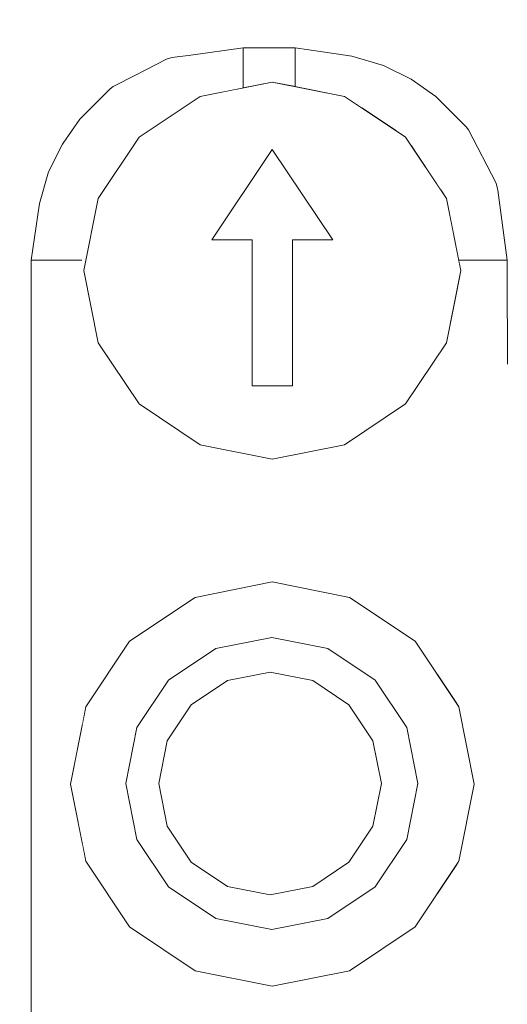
# Model space of a CAD drawing. Header units: millimetres. Extents: x -12989 to 402831, y -50461 to 30884.
# Tile 148 of 175: x 397613 to 397649, y -44515 to -44441. Entities that reach past the tile are written whole.
import ezdxf

# ---------------------------------------------------------------- set-up
doc = ezdxf.new("R2010")
doc.units = ezdxf.units.MM
doc.header["$MEASUREMENT"] = 0
doc.linetypes.add('Wipeout_Contour', pattern=[1000, 0, -1000])
doc.layers.add('Nowe_A__SCIANY', color=7, linetype='Continuous')
doc.layers.add('Nowe_Drzwi Archicad', color=7, linetype='Continuous')
doc.layers.add('Nowe_Drzwi Archicad_Nr_pióra__101', color=252, linetype='Continuous', lineweight=5)

# ---------------------------------------------------------------- blocks, each defined once
blk = doc.blocks.new('ElemPrzekroju_2_1', base_point=(362576.748, -45960.592))
at = {"color": 254, "linetype": 'Wipeout_Contour', "lineweight": 0, "ltscale": 6403119.200144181}
blk.add_wipeout([(397508.589, -44640.592), (397554.589, -44640.592), (397554.589, -44377.507), (397555.045, -44376.391), (397555.107, -44376.257), (397555.443, -44375.446), (397555.568, -44375.394), (397556.527, -44374.814), (397557.504, -44374.592), (397705.674, -44374.592), (397707.735, -44375.446), (397708.589, -44377.507), (397708.589, -44640.592), (398685.088, -44640.592), (398685.088, -43680.592), (397508.589, -43680.592)], dxfattribs=at).dxf.layer = 'Nowe_A__SCIANY'
blk = doc.blocks.new('ElemPrzekroju_6_1', base_point=(362576.748, -45960.592))
at = {"color": 254, "linetype": 'Wipeout_Contour', "lineweight": 0, "ltscale": 2000613.169514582}
blk.add_wipeout([(397644.023, -44453.686), (397644.132, -44454.182), (397644.524, -44454.767), (397645.433, -44459.342), (397647.378, -44459.342)], dxfattribs=at).dxf.layer = 'Nowe_Drzwi Archicad'
at = {"color": 254, "linetype": 'Wipeout_Contour', "lineweight": 0, "ltscale": 24807541.89239613}
blk.add_wipeout([(397573.796, -44545.029), (397573.796, -44757.677), (397699.382, -44757.677), (397699.382, -44486.158), (397699.293, -44485.96), (397698.912, -44484.032), (397698.781, -44483.829), (397697.657, -44482.944), (397697.483, -44482.821), (397695.674, -44482.449), (397694.268, -44482.486), (397686.552, -44482.485), (397685.466, -44482.617), (397680.622, -44483.245), (397674.885, -44484.985), (397669.597, -44487.812), (397664.962, -44491.615), (397661.158, -44496.25), (397658.332, -44501.538), (397656.591, -44507.276), (397655.963, -44512.12), (397655.832, -44513.205), (397655.832, -44563.722), (397655.821, -44564.079), (397655.823, -44565.596), (397655.287, -44567.362), (397654.417, -44568.99), (397653.246, -44570.417), (397651.82, -44571.587), (397650.192, -44572.457), (397648.426, -44572.993), (397646.909, -44572.992), (397646.552, -44573.002), (397616.626, -44573.002), (397616.27, -44572.992), (397614.753, -44572.993), (397612.986, -44572.457), (397611.359, -44571.587), (397609.932, -44570.417), (397608.761, -44568.99), (397607.891, -44567.362), (397607.356, -44565.596), (397607.357, -44564.079), (397607.347, -44563.722), (397607.347, -44552.077), (397607.286, -44551.713), (397606.971, -44550.049), (397606.369, -44548.063), (397605.391, -44546.233), (397604.074, -44544.629), (397602.47, -44543.313), (397600.64, -44542.335), (397598.654, -44541.732), (397596.991, -44541.418), (397596.626, -44541.357), (397580.456, -44541.358), (397577.504, -44541.321), (397577.306, -44541.41), (397575.378, -44541.791), (397575.175, -44541.922), (397574.291, -44543.047), (397574.168, -44543.22)], dxfattribs=at).dxf.layer = 'Nowe_Drzwi Archicad'
at = {"color": 254, "linetype": 'Wipeout_Contour', "lineweight": 0, "ltscale": 1600489.248799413}
blk.add_wipeout([(397646.066, -44449.682), (397643.429, -44452.04), (397643.613, -44452.397), (397648.171, -44453.805)], dxfattribs=at).dxf.layer = 'Nowe_Drzwi Archicad'
at = {"color": 254, "linetype": 'Wipeout_Contour', "lineweight": 0, "ltscale": 4401539.830787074}
blk.add_wipeout([(397653.674, -44513.099), (397654.293, -44506.819), (397646.446, -44570.845), (397647.969, -44570.695), (397649.295, -44570.292), (397650.518, -44569.639), (397651.589, -44568.759), (397652.468, -44567.688), (397653.122, -44566.465), (397653.524, -44565.139), (397653.674, -44563.616)], dxfattribs=at).dxf.layer = 'Nowe_Drzwi Archicad'
at = {"color": 254, "linetype": 'Wipeout_Contour', "lineweight": 0, "ltscale": 13603932.43598846}
blk.add_wipeout([(397656.167, -44500.641), (397649.054, -44507.589), (397649.054, -44534.788), (397648.43, -44539.016), (397647.76, -44541.344), (397646.744, -44543.377), (397645.44, -44545.253), (397643.217, -44547.476), (397642.959, -44547.681), (397639.011, -44549.709), (397638.564, -44549.836), (397633.291, -44550.55), (397629.426, -44550.55), (397625.198, -44549.926), (397622.87, -44549.256), (397620.837, -44548.241), (397618.961, -44546.937), (397616.738, -44544.714), (397616.533, -44544.456), (397614.788, -44541.058), (397608.534, -44547.167), (397609.27, -44549.592), (397609.504, -44551.971), (397609.504, -44563.616), (397609.654, -44565.139), (397610.057, -44566.465), (397610.71, -44567.688), (397611.589, -44568.759), (397612.661, -44569.639), (397613.883, -44570.292), (397615.21, -44570.695), (397616.732, -44570.845), (397646.446, -44570.845), (397654.293, -44506.819)], dxfattribs=at).dxf.layer = 'Nowe_Drzwi Archicad'
at = {"color": 254, "linetype": 'Wipeout_Contour', "lineweight": 0, "ltscale": 2400779.046111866}
blk.add_wipeout([(397647.378, -44534.788), (397649.054, -44534.788), (397649.054, -44507.589), (397649.047, -44467.072), (397649.046, -44459.342), (397647.378, -44459.342)], dxfattribs=at).dxf.layer = 'Nowe_Drzwi Archicad'
at = {"color": 254, "linetype": 'Wipeout_Contour', "lineweight": 0, "ltscale": 6401816.496706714}
blk.add_wipeout([(397623.778, -44495.038), (397623.148, -44498.204), (397623.778, -44501.37), (397625.572, -44504.054), (397628.256, -44505.848), (397631.422, -44506.477), (397634.588, -44505.848), (397637.272, -44504.054), (397639.065, -44501.37), (397639.695, -44498.204), (397639.065, -44495.038), (397637.272, -44492.354), (397634.588, -44490.561), (397631.422, -44489.931), (397628.256, -44490.561), (397625.572, -44492.354)], dxfattribs=at).dxf.layer = 'Nowe_Drzwi Archicad'
at = {"layer": 'Nowe_Drzwi Archicad_Nr_pióra__101', "color": 252, "linetype": 'Continuous', "lineweight": 5}
for p, q in [((397623.148, -44498.204), (397623.778, -44495.038)), ((397639.065, -44495.038), (397639.695, -44498.204)), ((397623.778, -44501.37), (397623.148, -44498.204)), ((397639.695, -44498.204), (397639.065, -44501.37))]:
    blk.add_line(p, q, dxfattribs=at)
at = {"color": 254, "linetype": 'Wipeout_Contour', "lineweight": 0, "ltscale": 5201663.653802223}
blk.add_wipeout([(397645.447, -44503.983), (397645.272, -44504.245), (397645.272, -44530.359), (397645.447, -44530.62), (397646.276, -44534.788), (397647.378, -44534.788), (397647.378, -44459.342), (397645.433, -44459.342), (397645.589, -44460.125), (397645.272, -44461.717), (397645.272, -44492.241), (397645.447, -44492.502), (397646.589, -44498.243)], dxfattribs=at).dxf.layer = 'Nowe_Drzwi Archicad'
at = {"color": 254, "linetype": 'Wipeout_Contour', "lineweight": 0, "ltscale": 1600491.985764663}
blk.add_wipeout([(397648.171, -44453.805), (397643.613, -44452.397), (397644.023, -44453.686), (397647.378, -44459.342)], dxfattribs=at).dxf.layer = 'Nowe_Drzwi Archicad'
at = {"color": 254, "linetype": 'Wipeout_Contour', "lineweight": 0, "ltscale": 1200376.171059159}
blk.add_wipeout([(397648.209, -44453.635), (397648.171, -44453.805), (397648.327, -44454.049)], dxfattribs=at).dxf.layer = 'Nowe_Drzwi Archicad'
at = {"color": 254, "linetype": 'Wipeout_Contour', "lineweight": 0, "ltscale": 1600502.418874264}
blk.add_wipeout([(397647.378, -44459.342), (397649.046, -44459.342), (397648.327, -44454.049), (397648.171, -44453.805)], dxfattribs=at).dxf.layer = 'Nowe_Drzwi Archicad'
at = {"color": 254, "linetype": 'Wipeout_Contour', "lineweight": 0, "ltscale": 1600495.954096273}
blk.add_wipeout([(397648.209, -44453.635), (397646.173, -44449.674), (397646.066, -44449.682), (397648.171, -44453.805)], dxfattribs=at).dxf.layer = 'Nowe_Drzwi Archicad'
at = {"color": 254, "linetype": 'Wipeout_Contour', "lineweight": 0, "ltscale": 2000693.810151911}
blk.add_wipeout([(397680.165, -44480.946), (397648.341, -44454.152), (397649.046, -44459.342), (397649.046, -44460.308), (397673.988, -44482.82)], dxfattribs=at).dxf.layer = 'Nowe_Drzwi Archicad'
at = {"color": 254, "linetype": 'Wipeout_Contour', "lineweight": 0, "ltscale": 5201552.563305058}
blk.add_wipeout([(397686.446, -44480.328), (397557.308, -44377.507), (397636.332, -44444.041), (397637.486, -44444.211), (397639.841, -44444.889), (397641.897, -44445.915), (397643.744, -44447.198), (397645.988, -44449.44), (397646.173, -44449.674), (397648.209, -44453.635), (397648.327, -44454.049), (397648.341, -44454.152), (397680.165, -44480.946)], dxfattribs=at).dxf.layer = 'Nowe_Drzwi Archicad'
at = {"color": 254, "linetype": 'Wipeout_Contour', "lineweight": 0, "ltscale": 1200347.849122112}
blk.add_wipeout([(397638.206, -44448.032), (397640.971, -44449.879), (397638.828, -44447.565)], dxfattribs=at).dxf.layer = 'Nowe_Drzwi Archicad'
at = {"color": 254, "linetype": 'Wipeout_Contour', "lineweight": 0, "ltscale": 1600557.588272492}
blk.add_wipeout([(397673.988, -44482.82), (397649.046, -44460.308), (397649.047, -44467.072), (397668.295, -44485.863)], dxfattribs=at).dxf.layer = 'Nowe_Drzwi Archicad'
at = {"color": 254, "linetype": 'Wipeout_Contour', "lineweight": 0, "ltscale": 2400708.329885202}
blk.add_wipeout([(397638.828, -44447.565), (397640.971, -44449.879), (397641.489, -44450.225), (397641.819, -44450.719), (397643.153, -44451.725), (397642.95, -44447.583)], dxfattribs=at).dxf.layer = 'Nowe_Drzwi Archicad'
at = {"color": 254, "linetype": 'Wipeout_Contour', "lineweight": 0, "ltscale": 1600483.229941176}
blk.add_wipeout([(397646.066, -44449.682), (397642.95, -44447.583), (397643.153, -44451.725), (397643.429, -44452.04)], dxfattribs=at).dxf.layer = 'Nowe_Drzwi Archicad'
at = {"color": 254, "linetype": 'Wipeout_Contour', "lineweight": 0, "ltscale": 1600468.778103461}
blk.add_wipeout([(397639.841, -44444.889), (397638.828, -44447.565), (397642.95, -44447.583), (397641.897, -44445.915)], dxfattribs=at).dxf.layer = 'Nowe_Drzwi Archicad'
at = {"color": 254, "linetype": 'Wipeout_Contour', "lineweight": 0, "ltscale": 1600453.758448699}
blk.add_wipeout([(397637.486, -44444.211), (397633.291, -44445.255), (397638.828, -44447.565), (397639.841, -44444.889)], dxfattribs=at).dxf.layer = 'Nowe_Drzwi Archicad'
at = {"color": 254, "linetype": 'Wipeout_Contour', "lineweight": 0, "ltscale": 1600484.526282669}
blk.add_wipeout([(397642.95, -44447.583), (397646.066, -44449.682), (397645.988, -44449.44), (397643.744, -44447.198)], dxfattribs=at).dxf.layer = 'Nowe_Drzwi Archicad'
at = {"color": 254, "linetype": 'Wipeout_Contour', "lineweight": 0, "ltscale": 1200332.861489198}
blk.add_wipeout([(397633.291, -44443.592), (397633.291, -44445.255), (397637.486, -44444.211)], dxfattribs=at).dxf.layer = 'Nowe_Drzwi Archicad'
at = {"color": 254, "linetype": 'Wipeout_Contour', "lineweight": 0, "ltscale": 1200357.559965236}
blk.add_wipeout([(397643.744, -44447.198), (397641.897, -44445.915), (397642.95, -44447.583)], dxfattribs=at).dxf.layer = 'Nowe_Drzwi Archicad'
at = {"color": 254, "linetype": 'Wipeout_Contour', "lineweight": 0, "ltscale": 2000538.471202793}
blk.add_wipeout([(397629.426, -44445.255), (397629.426, -44446.555), (397631.589, -44446.125), (397633.291, -44446.463), (397633.291, -44445.255)], dxfattribs=at).dxf.layer = 'Nowe_Drzwi Archicad'
at = {"color": 254, "linetype": 'Wipeout_Contour', "lineweight": 0, "ltscale": 2000562.456150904}
blk.add_wipeout([(397633.291, -44445.255), (397633.291, -44446.463), (397636.947, -44447.19), (397638.206, -44448.032), (397638.828, -44447.565)], dxfattribs=at).dxf.layer = 'Nowe_Drzwi Archicad'
at = {"color": 254, "linetype": 'Wipeout_Contour', "lineweight": 0, "ltscale": 1600429.962806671}
blk.add_wipeout([(397629.426, -44443.593), (397629.426, -44445.255), (397633.291, -44445.255), (397633.291, -44443.592)], dxfattribs=at).dxf.layer = 'Nowe_Drzwi Archicad'
at = {"color": 254, "linetype": 'Wipeout_Contour', "lineweight": 0, "ltscale": 1600411.453253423}
blk.add_wipeout([(397624.124, -44444.312), (397623.889, -44444.461), (397629.426, -44445.255), (397629.426, -44443.593)], dxfattribs=at).dxf.layer = 'Nowe_Drzwi Archicad'
at = {"color": 254, "linetype": 'Wipeout_Contour', "lineweight": 0, "ltscale": 1600353.976853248}
blk.add_wipeout([(397636.332, -44444.041), (397557.308, -44377.507), (397630.526, -44443.593), (397633.291, -44443.592)], dxfattribs=at).dxf.layer = 'Nowe_Drzwi Archicad'
at = {"color": 254, "linetype": 'Wipeout_Contour', "lineweight": 0, "ltscale": 1200379.415677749}
blk.add_wipeout([(397698.225, -44480.692), (397557.308, -44377.507), (397695.674, -44480.328)], dxfattribs=at).dxf.layer = 'Nowe_Drzwi Archicad'
at = {"color": 254, "linetype": 'Wipeout_Contour', "lineweight": 0, "ltscale": 1200367.718016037}
blk.add_wipeout([(397695.674, -44480.328), (397557.308, -44377.507), (397686.446, -44480.328)], dxfattribs=at).dxf.layer = 'Nowe_Drzwi Archicad'
at = {"color": 254, "linetype": 'Wipeout_Contour', "lineweight": 0, "ltscale": 1200379.779532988}
blk.add_wipeout([(397705.674, -44377.507), (397557.308, -44377.507), (397700.047, -44481.785)], dxfattribs=at).dxf.layer = 'Nowe_Drzwi Archicad'
at = {"color": 254, "linetype": 'Wipeout_Contour', "lineweight": 0, "ltscale": 1200383.917108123}
blk.add_wipeout([(397700.047, -44481.785), (397557.308, -44377.507), (397698.225, -44480.692)], dxfattribs=at).dxf.layer = 'Nowe_Drzwi Archicad'
at = {"layer": 'Nowe_Drzwi Archicad_Nr_pióra__101', "color": 252, "linetype": 'Continuous', "lineweight": 5}
for p, q in [((397633.291, -44443.592), (397633.291, -44445.255)), ((397636.332, -44444.041), (397633.291, -44443.592)), ((397636.332, -44444.041), (397637.486, -44444.211)), ((397639.841, -44444.889), (397637.486, -44444.211)), ((397641.897, -44445.915), (397639.841, -44444.889)), ((397633.291, -44445.255), (397633.291, -44446.463)), ((397643.744, -44447.198), (397641.897, -44445.915)), ((397631.589, -44446.125), (397636.947, -44447.19)), ((397648.327, -44454.049), (397648.209, -44453.635)), ((397648.341, -44454.152), (397648.327, -44454.049)), ((397648.341, -44454.152), (397649.046, -44459.342)), ((397647.378, -44459.342), (397649.046, -44459.342)), ((397649.046, -44460.308), (397649.046, -44459.342)), ((397649.046, -44460.308), (397649.047, -44467.072))]:
    blk.add_line(p, q, dxfattribs=at)
at = {"color": 254, "linetype": 'Wipeout_Contour', "lineweight": 0, "ltscale": 2000515.512751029}
blk.add_wipeout([(397629.426, -44445.255), (397623.77, -44448.61), (397624.274, -44448.499), (397626.232, -44447.19), (397629.426, -44446.555)], dxfattribs=at).dxf.layer = 'Nowe_Drzwi Archicad'
at = {"color": 254, "linetype": 'Wipeout_Contour', "lineweight": 0, "ltscale": 1200368.202170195}
blk.add_wipeout([(397646.173, -44449.674), (397645.988, -44449.44), (397646.066, -44449.682)], dxfattribs=at).dxf.layer = 'Nowe_Drzwi Archicad'
at = {"color": 254, "linetype": 'Wipeout_Contour', "lineweight": 0, "ltscale": 2800766.146181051}
blk.add_wipeout([(397633.089, -44457.848), (397636.089, -44457.848), (397631.589, -44451.135), (397627.089, -44457.848), (397630.089, -44457.848), (397630.089, -44468.689), (397633.089, -44468.689)], dxfattribs=at).dxf.layer = 'Nowe_Drzwi Archicad'
at = {"color": 254, "linetype": 'Wipeout_Contour', "lineweight": 0, "ltscale": 1600378.757597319}
blk.add_wipeout([(397617.65, -44453.805), (397615.339, -44459.342), (397617.445, -44459.342), (397618.372, -44454.768)], dxfattribs=at).dxf.layer = 'Nowe_Drzwi Archicad'
at = {"layer": 'Nowe_Drzwi Archicad_Nr_pióra__101', "color": 252, "linetype": 'Continuous', "lineweight": 5}
for p, q in [((397646.173, -44449.674), (397645.988, -44449.44)), ((397648.209, -44453.635), (397646.173, -44449.674))]:
    blk.add_line(p, q, dxfattribs=at)
at = {"color": 254, "linetype": 'Wipeout_Contour', "lineweight": 0, "ltscale": 1600394.120673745}
blk.add_wipeout([(397623.889, -44444.461), (397619.767, -44446.566), (397622.125, -44449.204), (397622.482, -44449.02)], dxfattribs=at).dxf.layer = 'Nowe_Drzwi Archicad'
at = {"color": 254, "linetype": 'Wipeout_Contour', "lineweight": 0, "ltscale": 1200288.489450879}
blk.add_wipeout([(397617.65, -44453.805), (397618.372, -44454.768), (397620.63, -44451.045)], dxfattribs=at).dxf.layer = 'Nowe_Drzwi Archicad'
at = {"color": 254, "linetype": 'Wipeout_Contour', "lineweight": 0, "ltscale": 3200793.560436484}
blk.add_wipeout([(397617.445, -44459.342), (397615.339, -44459.342), (397615.339, -44534.788), (397616.902, -44534.788), (397617.445, -44532.06), (397617.445, -44502.543), (397616.589, -44498.243), (397617.445, -44493.942)], dxfattribs=at).dxf.layer = 'Nowe_Drzwi Archicad'
at = {"color": 254, "linetype": 'Wipeout_Contour', "lineweight": 0, "ltscale": 1600405.945457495}
blk.add_wipeout([(397622.482, -44449.02), (397623.77, -44448.61), (397629.426, -44445.255), (397623.889, -44444.461)], dxfattribs=at).dxf.layer = 'Nowe_Drzwi Archicad'
at = {"color": 254, "linetype": 'Wipeout_Contour', "lineweight": 0, "ltscale": 1600385.715205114}
blk.add_wipeout([(397617.65, -44453.805), (397620.63, -44451.045), (397621.809, -44449.48), (397617.668, -44449.682)], dxfattribs=at).dxf.layer = 'Nowe_Drzwi Archicad'
at = {"color": 254, "linetype": 'Wipeout_Contour', "lineweight": 0, "ltscale": 6401825.581367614}
blk.add_wipeout([(397617.731, -44503.983), (397617.445, -44502.543), (397617.445, -44532.06), (397617.731, -44530.62), (397620.983, -44525.754), (397625.849, -44522.503), (397631.589, -44521.361), (397637.329, -44522.503), (397642.196, -44525.754), (397645.272, -44530.359), (397645.272, -44504.245), (397642.196, -44508.849), (397637.329, -44512.101), (397631.589, -44513.243), (397625.849, -44512.101), (397620.983, -44508.849)], dxfattribs=at).dxf.layer = 'Nowe_Drzwi Archicad'
at = {"layer": 'Nowe_Drzwi Archicad_Nr_pióra__101', "color": 252, "linetype": 'Continuous', "lineweight": 5}
for p, q in [((397629.426, -44446.555), (397629.426, -44445.255)), ((397626.232, -44447.19), (397631.589, -44446.125)), ((397617.731, -44503.983), (397616.589, -44498.243)), ((397620.705, -44498.204), (397621.531, -44502.355)), ((397641.573, -44502.355), (397642.398, -44498.204)), ((397646.589, -44498.243), (397645.447, -44503.983)), ((397625.572, -44504.054), (397623.778, -44501.37)), ((397639.065, -44501.37), (397637.272, -44504.054)), ((397621.531, -44502.355), (397623.882, -44505.874)), ((397639.221, -44505.874), (397641.573, -44502.355)), ((397620.983, -44508.849), (397617.731, -44503.983)), ((397628.256, -44505.848), (397625.572, -44504.054)), ((397637.272, -44504.054), (397634.588, -44505.848)), ((397645.447, -44503.983), (397642.196, -44508.849)), ((397623.882, -44505.874), (397627.401, -44508.225)), ((397631.422, -44506.477), (397628.256, -44505.848)), ((397634.588, -44505.848), (397631.422, -44506.477)), ((397635.703, -44508.225), (397639.221, -44505.874)), ((397627.401, -44508.225), (397631.552, -44509.051)), ((397631.552, -44509.051), (397635.703, -44508.225)), ((397625.849, -44512.101), (397620.983, -44508.849)), ((397642.196, -44508.849), (397637.329, -44512.101)), ((397631.589, -44513.243), (397625.849, -44512.101)), ((397637.329, -44512.101), (397631.589, -44513.243))]:
    blk.add_line(p, q, dxfattribs=at)
at = {"color": 254, "linetype": 'Wipeout_Contour', "lineweight": 0, "ltscale": 1600387.773380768}
blk.add_wipeout([(397617.668, -44449.682), (397621.809, -44449.48), (397622.125, -44449.204), (397619.767, -44446.566)], dxfattribs=at).dxf.layer = 'Nowe_Drzwi Archicad'
at = {"color": 254, "linetype": 'Wipeout_Contour', "lineweight": 0, "ltscale": 1600372.431791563}
blk.add_wipeout([(397614.976, -44452.792), (397614.297, -44455.15), (397615.339, -44459.342), (397617.65, -44453.805)], dxfattribs=at).dxf.layer = 'Nowe_Drzwi Archicad'
at = {"color": 254, "linetype": 'Wipeout_Contour', "lineweight": 0, "ltscale": 2000490.294944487}
blk.add_wipeout([(397621.475, -44445.581), (397619.759, -44446.463), (397619.767, -44446.566), (397623.889, -44444.461), (397623.726, -44444.425)], dxfattribs=at).dxf.layer = 'Nowe_Drzwi Archicad'
at = {"color": 254, "linetype": 'Wipeout_Contour', "lineweight": 0, "ltscale": 1600374.077057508}
blk.add_wipeout([(397614.976, -44452.792), (397617.65, -44453.805), (397617.668, -44449.682), (397616.005, -44450.732)], dxfattribs=at).dxf.layer = 'Nowe_Drzwi Archicad'
at = {"color": 254, "linetype": 'Wipeout_Contour', "lineweight": 0, "ltscale": 1200276.712648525}
blk.add_wipeout([(397614.297, -44455.15), (397613.677, -44459.342), (397615.339, -44459.342)], dxfattribs=at).dxf.layer = 'Nowe_Drzwi Archicad'
at = {"color": 254, "linetype": 'Wipeout_Contour', "lineweight": 0, "ltscale": 1200300.384080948}
blk.add_wipeout([(397624.124, -44444.312), (397623.726, -44444.425), (397623.889, -44444.461)], dxfattribs=at).dxf.layer = 'Nowe_Drzwi Archicad'
at = {"color": 254, "linetype": 'Wipeout_Contour', "lineweight": 0, "ltscale": 1600380.57670669}
blk.add_wipeout([(397619.533, -44446.642), (397617.284, -44448.891), (397617.668, -44449.682), (397619.767, -44446.566)], dxfattribs=at).dxf.layer = 'Nowe_Drzwi Archicad'
at = {"color": 254, "linetype": 'Wipeout_Contour', "lineweight": 0, "ltscale": 1600386.369899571}
blk.add_wipeout([(397613.677, -44459.342), (397613.665, -44534.788), (397615.339, -44534.788), (397615.339, -44459.342)], dxfattribs=at).dxf.layer = 'Nowe_Drzwi Archicad'
at = {"color": 254, "linetype": 'Wipeout_Contour', "lineweight": 0, "ltscale": 2000424.908296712}
blk.add_wipeout([(397557.308, -44377.507), (397621.475, -44445.581), (397623.726, -44444.425), (397624.124, -44444.312), (397625.538, -44444.12)], dxfattribs=at).dxf.layer = 'Nowe_Drzwi Archicad'
at = {"color": 254, "linetype": 'Wipeout_Contour', "lineweight": 0, "ltscale": 1200287.927045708}
blk.add_wipeout([(397619.767, -44446.566), (397619.759, -44446.463), (397619.533, -44446.642)], dxfattribs=at).dxf.layer = 'Nowe_Drzwi Archicad'
at = {"color": 254, "linetype": 'Wipeout_Contour', "lineweight": 0, "ltscale": 1200281.125892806}
blk.add_wipeout([(397616.005, -44450.732), (397617.668, -44449.682), (397617.284, -44448.891)], dxfattribs=at).dxf.layer = 'Nowe_Drzwi Archicad'
at = {"color": 254, "linetype": 'Wipeout_Contour', "lineweight": 0, "ltscale": 1600307.529267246}
blk.add_wipeout([(397618.335, -44447.841), (397557.308, -44377.507), (397616.047, -44450.671), (397617.284, -44448.891)], dxfattribs=at).dxf.layer = 'Nowe_Drzwi Archicad'
at = {"color": 254, "linetype": 'Wipeout_Contour', "lineweight": 0, "ltscale": 4400984.479351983}
blk.add_wipeout([(397616.047, -44450.671), (397557.308, -44377.507), (397608.534, -44547.167), (397614.788, -44541.058), (397614.505, -44540.507), (397614.378, -44540.061), (397613.665, -44534.788), (397613.677, -44459.342), (397614.297, -44455.15), (397614.976, -44452.792), (397616.005, -44450.732)], dxfattribs=at).dxf.layer = 'Nowe_Drzwi Archicad'
at = {"color": 254, "linetype": 'Wipeout_Contour', "lineweight": 0, "ltscale": 10802864.23560269}
blk.add_wipeout([(397617.445, -44459.342), (397617.445, -44493.942), (397617.731, -44492.502), (397620.983, -44487.636), (397625.849, -44484.384), (397631.589, -44483.243), (397637.329, -44484.384), (397642.196, -44487.636), (397645.272, -44492.241), (397645.272, -44461.717), (397644.524, -44465.482), (397641.489, -44470.024), (397636.947, -44473.059), (397631.589, -44474.125), (397626.232, -44473.059), (397621.69, -44470.024), (397618.655, -44465.482), (397617.589, -44460.125), (397618.655, -44454.767), (397621.69, -44450.225), (397624.274, -44448.499), (397623.77, -44448.61), (397622.482, -44449.02), (397622.125, -44449.204), (397621.809, -44449.48), (397620.63, -44451.045), (397618.372, -44454.768)], dxfattribs=at).dxf.layer = 'Nowe_Drzwi Archicad'
at = {"layer": 'Nowe_Drzwi Archicad_Nr_pióra__101', "color": 252, "linetype": 'Continuous', "lineweight": 5}
for p, q in [((397636.947, -44447.19), (397641.489, -44450.225)), ((397645.988, -44449.44), (397643.744, -44447.198)), ((397616.047, -44450.671), (397617.284, -44448.891)), ((397618.655, -44454.767), (397621.69, -44450.225)), ((397616.005, -44450.732), (397614.976, -44452.792)), ((397616.047, -44450.671), (397616.005, -44450.732)), ((397631.589, -44451.135), (397627.089, -44457.848)), ((397636.089, -44457.848), (397631.589, -44451.135)), ((397614.976, -44452.792), (397614.297, -44455.15)), ((397614.297, -44455.15), (397613.677, -44459.342)), ((397617.589, -44460.125), (397618.655, -44454.767)), ((397644.524, -44454.767), (397645.589, -44460.125)), ((397627.089, -44457.848), (397630.089, -44457.848)), ((397630.089, -44457.848), (397630.089, -44468.689)), ((397633.089, -44468.689), (397633.089, -44457.848)), ((397633.089, -44457.848), (397636.089, -44457.848)), ((397613.677, -44459.342), (397613.665, -44534.788)), ((397613.677, -44459.342), (397615.339, -44459.342)), ((397615.339, -44459.342), (397617.445, -44459.342)), ((397645.433, -44459.342), (397647.378, -44459.342)), ((397618.655, -44465.482), (397617.589, -44460.125)), ((397645.589, -44460.125), (397644.524, -44465.482)), ((397621.69, -44470.024), (397618.655, -44465.482)), ((397644.524, -44465.482), (397641.489, -44470.024)), ((397630.089, -44468.689), (397633.089, -44468.689)), ((397626.232, -44473.059), (397621.69, -44470.024)), ((397641.489, -44470.024), (397636.947, -44473.059)), ((397631.589, -44474.125), (397626.232, -44473.059)), ((397636.947, -44473.059), (397631.589, -44474.125)), ((397625.849, -44484.384), (397631.589, -44483.243)), ((397631.589, -44483.243), (397637.329, -44484.384)), ((397620.983, -44487.636), (397625.849, -44484.384)), ((397637.329, -44484.384), (397642.196, -44487.636)), ((397617.731, -44492.502), (397620.983, -44487.636)), ((397631.552, -44487.358), (397627.401, -44488.183)), ((397635.703, -44488.183), (397631.552, -44487.358)), ((397642.196, -44487.636), (397645.447, -44492.502)), ((397627.401, -44488.183), (397623.882, -44490.534)), ((397639.221, -44490.534), (397635.703, -44488.183)), ((397623.882, -44490.534), (397621.531, -44494.053)), ((397625.572, -44492.354), (397628.256, -44490.561)), ((397628.256, -44490.561), (397631.422, -44489.931)), ((397631.422, -44489.931), (397634.588, -44490.561)), ((397634.588, -44490.561), (397637.272, -44492.354)), ((397641.573, -44494.053), (397639.221, -44490.534)), ((397616.589, -44498.243), (397617.731, -44492.502)), ((397623.778, -44495.038), (397625.572, -44492.354)), ((397637.272, -44492.354), (397639.065, -44495.038)), ((397645.447, -44492.502), (397646.589, -44498.243)), ((397621.531, -44494.053), (397620.705, -44498.204)), ((397642.398, -44498.204), (397641.573, -44494.053))]:
    blk.add_line(p, q, dxfattribs=at)
at = {"color": 254, "linetype": 'Wipeout_Contour', "lineweight": 0, "ltscale": 2000410.141005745}
blk.add_wipeout([(397621.475, -44445.581), (397557.308, -44377.507), (397618.335, -44447.841), (397619.533, -44446.642), (397619.759, -44446.463)], dxfattribs=at).dxf.layer = 'Nowe_Drzwi Archicad'
at = {"color": 254, "linetype": 'Wipeout_Contour', "lineweight": 0, "ltscale": 2400720.877843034}
blk.add_wipeout([(397643.153, -44451.725), (397641.819, -44450.719), (397644.132, -44454.182), (397644.023, -44453.686), (397643.613, -44452.397), (397643.429, -44452.04)], dxfattribs=at).dxf.layer = 'Nowe_Drzwi Archicad'
at = {"layer": 'Nowe_Drzwi Archicad_Nr_pióra__101', "color": 252, "linetype": 'Continuous', "lineweight": 5}
for p, q in [((397621.475, -44445.581), (397619.759, -44446.463)), ((397618.335, -44447.841), (397619.533, -44446.642)), ((397619.759, -44446.463), (397619.533, -44446.642)), ((397621.69, -44450.225), (397626.232, -44447.19)), ((397618.335, -44447.841), (397617.284, -44448.891)), ((397641.489, -44450.225), (397644.524, -44454.767))]:
    blk.add_line(p, q, dxfattribs=at)
at = {"color": 254, "linetype": 'Wipeout_Contour', "lineweight": 0, "ltscale": 1600339.389019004}
blk.add_wipeout([(397630.526, -44443.593), (397557.308, -44377.507), (397625.538, -44444.12), (397629.426, -44443.593)], dxfattribs=at).dxf.layer = 'Nowe_Drzwi Archicad'
at = {"layer": 'Nowe_Drzwi Archicad_Nr_pióra__101', "color": 252, "linetype": 'Continuous', "lineweight": 5}
for p, q in [((397625.538, -44444.12), (397629.426, -44443.593)), ((397629.426, -44445.255), (397629.426, -44443.593)), ((397630.526, -44443.593), (397629.426, -44443.593)), ((397630.526, -44443.593), (397633.291, -44443.592)), ((397621.475, -44445.581), (397623.726, -44444.425)), ((397624.124, -44444.312), (397623.726, -44444.425)), ((397625.538, -44444.12), (397624.124, -44444.312))]:
    blk.add_line(p, q, dxfattribs=at)

msp = doc.modelspace()

# ---------------------------------------------------------------- block references
at = {"layer": 'Nowe_A__SCIANY', "lineweight": 0}
msp.add_blockref('ElemPrzekroju_2_1', (362576.748, -45960.592), dxfattribs=at)

# ---------------------------------------------------------------- next in the draw order: block references
at = {"layer": 'Nowe_Drzwi Archicad', "lineweight": 0}
msp.add_blockref('ElemPrzekroju_6_1', (362576.748, -45960.592), dxfattribs=at)

doc.saveas('drawing.dxf')
